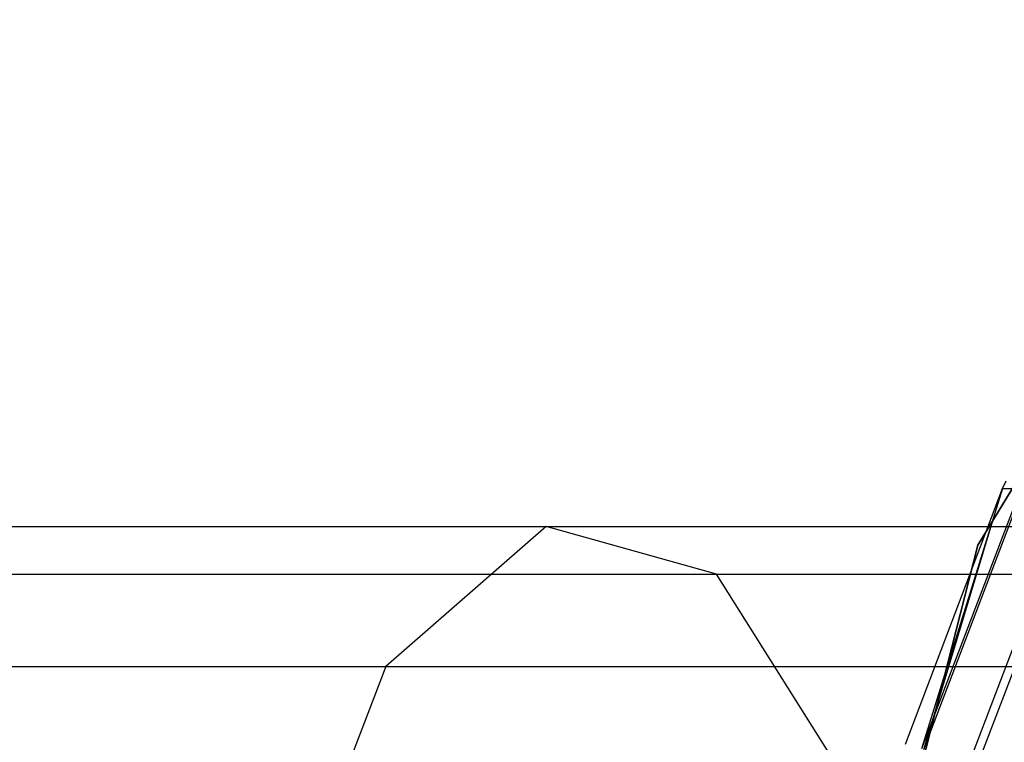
# Model space of a CAD drawing. Extents: x 0.4 to 40.3, y 0.4 to 40.3.
# Tile 174 of 243: x 39.168 to 39.403, y 20.506 to 20.678. Entities that reach past the tile are written whole.
import ezdxf

# ---------------------------------------------------------------- set-up
doc = ezdxf.new("R2010")
doc.units = 0
doc.header["$MEASUREMENT"] = 0
doc.layers.get('0').update_dxf_attribs({"color": 13, "linetype": 'CONTINUOUS'})

# ---------------------------------------------------------------- blocks, each defined once
blk = doc.blocks.new('ORTO-XII-B-11464-11465_ST0')
at = {"color": 0}
for p, q in [((39.47312, 20.67823, 10.00295), (39.39668, 20.55303, 10.00295)), ((39.39668, 20.55303, 3.31004), (39.47312, 20.67823, 3.31004)), ((39.47312, 20.67823, 10.00295), (39.39668, 20.55303, 10.00295)), ((39.39668, 20.55303, 3.31004), (39.47312, 20.67823, 3.31004)), ((39.40701, 20.56668, 10.23861), (39.38328, 20.50443, 10.23861)), ((39.40701, 20.56668, 10.23861), (39.38328, 20.50443, 10.23861)), ((39.40259, 20.56649, 10.31787), (39.40343, 20.56834, 10.31787)), ((39.40259, 20.56649, 11.89679), (39.40343, 20.56834, 11.89679)), ((39.40259, 20.56649, 10.31787), (39.40343, 20.56834, 10.31787)), ((39.40259, 20.56649, 11.89679), (39.40343, 20.56834, 11.89679)), ((39.40259, 20.56649, 10.31787), (39.40701, 20.56668, 10.23861)), ((39.40259, 20.56649, 10.31787), (39.40701, 20.56668, 10.23861)), ((39.37951, 20.50558, 10.31787), (39.40259, 20.56649, 10.31787)), ((39.37951, 20.50558, 11.89679), (39.40259, 20.56649, 11.89679)), ((39.37951, 20.50558, 10.31787), (39.40259, 20.56649, 10.31787)), ((39.37951, 20.50558, 11.89679), (39.40259, 20.56649, 11.89679)), ((39.40259, 20.56649, 10.31787), (39.38328, 20.50443, 10.23861)), ((39.40259, 20.56649, 10.31787), (39.38328, 20.50443, 10.23861)), ((39.3838, 20.50427, 11.94807), (39.40259, 20.56649, 11.89679)), ((39.3838, 20.50427, 11.94807), (39.40259, 20.56649, 11.89679)), ((39.3838, 20.50427, 11.94807), (39.40751, 20.56646, 11.94807)), ((39.3838, 20.50427, 11.94807), (39.40751, 20.56646, 11.94807)), ((39.40259, 20.56649, 11.89679), (39.40259, 20.56649, 10.31787)), ((39.40259, 20.56649, 11.89679), (39.40259, 20.56649, 10.31787)), ((39.40259, 20.56649, 11.89679), (39.40751, 20.56646, 11.94807)), ((39.40259, 20.56649, 11.89679), (39.40751, 20.56646, 11.94807)), ((39.41771, 20.56175, 10.16013), (39.39454, 20.50099, 10.16013)), ((39.41771, 20.56175, 10.16013), (39.39454, 20.50099, 10.16013)), ((39.39654, 20.50038, 11.99778), (39.4196, 20.56087, 11.99778)), ((39.39654, 20.50038, 11.99778), (39.4196, 20.56087, 11.99778)), ((39.09503, 20.55746, 0.99515), (39.29389, 20.55746, 1.06473)), ((39.09503, 20.55746, 0.99515), (39.29389, 20.55746, 1.06473)), ((39.29389, 20.55746, 1.06473), (39.25566, 20.52405, 1.14411)), ((39.29389, 20.55746, 1.06473), (39.25566, 20.52405, 1.14411)), ((39.33447, 20.54611, 0.98046), (39.29389, 20.55746, 1.06473)), ((39.29389, 20.55746, 1.06473), (39.47227, 20.55746, 1.17682)), ((39.33447, 20.54611, 0.98046), (39.29389, 20.55746, 1.06473)), ((39.29389, 20.55746, 1.06473), (39.47227, 20.55746, 1.17682)), ((39.39668, 20.55303, 10.00295), (39.36054, 20.41085, 10.00295)), ((39.36054, 20.41085, 3.31004), (39.39668, 20.55303, 3.31004)), ((39.39668, 20.55303, 10.00295), (39.36054, 20.41085, 10.00295)), ((39.36054, 20.41085, 3.31004), (39.39668, 20.55303, 3.31004)), ((39.39668, 20.55303, 10.00295), (39.39668, 20.55303, 3.31004)), ((39.39668, 20.55303, 10.00295), (39.39668, 20.55303, 3.31004)), ((39.11584, 20.54611, 0.90396), (39.33447, 20.54611, 0.98046)), ((39.11584, 20.54611, 0.90396), (39.33447, 20.54611, 0.98046)), ((39.36811, 20.49258, 0.9106), (39.33447, 20.54611, 0.98046)), ((39.33447, 20.54611, 0.98046), (39.53059, 20.54611, 1.1037)), ((39.36811, 20.49258, 0.9106), (39.33447, 20.54611, 0.98046)), ((39.33447, 20.54611, 0.98046), (39.53059, 20.54611, 1.1037)), ((39.07543, 20.52405, 1.08104), (39.25566, 20.52405, 1.14411)), ((39.07543, 20.52405, 1.08104), (39.25566, 20.52405, 1.14411)), ((39.25566, 20.52405, 1.14411), (39.22855, 20.45353, 1.2004)), ((39.25566, 20.52405, 1.14411), (39.22855, 20.45353, 1.2004)), ((39.25566, 20.52405, 1.14411), (39.41735, 20.52405, 1.2457)), ((39.25566, 20.52405, 1.14411), (39.41735, 20.52405, 1.2457))]:
    blk.add_line(p, q, dxfattribs=at)

msp = doc.modelspace()

# ---------------------------------------------------------------- block references
at = {"color": 0}
msp.add_blockref('ORTO-XII-B-11464-11465_ST0', (0, 0), dxfattribs=at)

doc.saveas('drawing.dxf')
